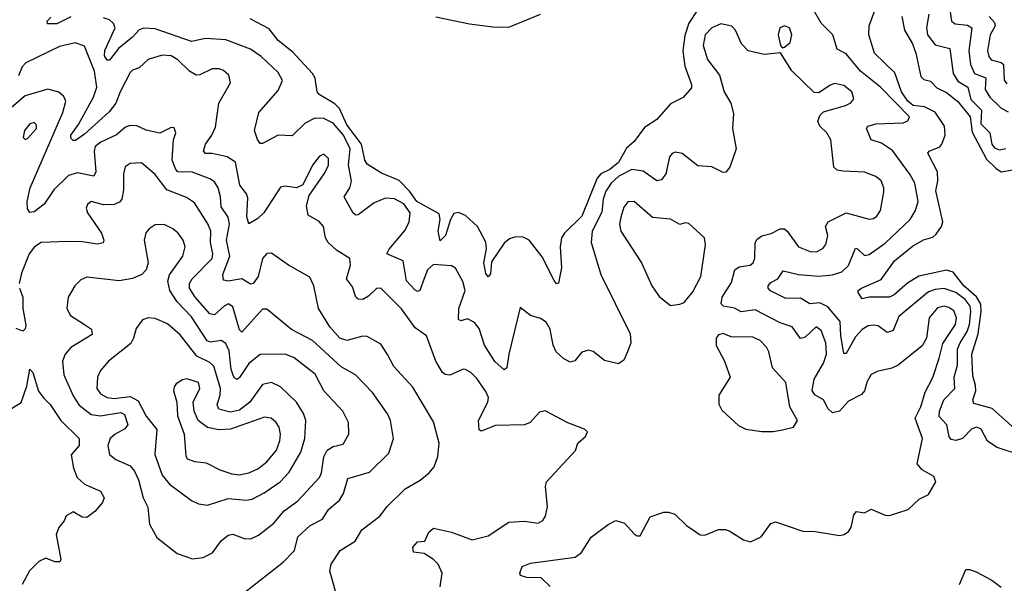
# Model space of a CAD drawing. Extents: x 1552294 to 1694791, y 811929 to 917222.
# Tile 21 of 256: x 1559891 to 1564208, y 847041 to 849511. Entities that reach past the tile are written whole.
import ezdxf

# ---------------------------------------------------------------- set-up
doc = ezdxf.new("R2010")
doc.units = 0

msp = doc.modelspace()

# ---------------------------------------------------------------- linework, layer by layer
at = {"layer": '0CON10XD'}
for points in [[(1564256.1, 847716.1), (1564155, 847807.6), (1564075, 847828.6), (1564070, 847845), (1564083.5, 847885), (1564081.9, 847908.1), (1564069.6, 847949.6), (1564065.6, 848045), (1564093.3, 848135), (1564107.3, 848232.7), (1564105.1, 848265), (1564086.8, 848296.9), (1564031, 848345), (1563984.3, 848404.3), (1563955, 848412.9), (1563833.4, 848386.6), (1563783, 848357), (1563725.4, 848304.6), (1563704.8, 848294.8), (1563615, 848294.7), (1563585, 848287.5), (1563567.1, 848315), (1563568, 848325), (1563581.2, 848335), (1563668, 848372), (1563726.2, 848455), (1563805, 848519.3), (1563853.9, 848546.1), (1563895, 848558.4), (1563908.8, 848571.2), (1563933.2, 848605), (1563938.4, 848625), (1563908.5, 848761.5), (1563916.2, 848805), (1563915.3, 848845), (1563873.3, 848926.7), (1563878.8, 848935), (1563925, 848954.5), (1563934.2, 848965.8), (1563948.2, 849005), (1563945.2, 849045), (1563905, 849106.2), (1563858.6, 849128.6), (1563808, 849135), (1563785, 849154.5), (1563757, 849195), (1563728.3, 849278.3), (1563638.8, 849365), (1563613.7, 849445), (1563615.5, 849485), (1563656.1, 849595)], [(1562863.8, 849556.2), (1562825, 849496.2), (1562807.5, 849442.5), (1562798.4, 849375), (1562807.7, 849307.7), (1562836.8, 849226.8), (1562836.8, 849213.3), (1562800.3, 849169.7), (1562745, 849142.3), (1562685, 849073.5), (1562631, 849039), (1562585, 848976.7), (1562552, 848948), (1562516, 848885), (1562479, 848855), (1562439.3, 848835), (1562422.7, 848817.3), (1562355, 848650.4), (1562279.1, 848575), (1562267.3, 848555), (1562261.1, 848515), (1562267.1, 848425), (1562253.3, 848356.7), (1562245, 848354), (1562235, 848367.5), (1562182.1, 848472.1), (1562125, 848545.3), (1562098.1, 848558.1), (1562065, 848558.9), (1562038.8, 848551.2), (1562015, 848532.2), (1561959.8, 848450.2), (1561955, 848397.5), (1561945, 848384), (1561935, 848398.8), (1561925.4, 848445), (1561937.2, 848507.2), (1561935, 848536.7), (1561897.6, 848605), (1561845, 848653.6), (1561815, 848666.6), (1561795, 848661.1), (1561780, 848635), (1561757.9, 848565), (1561735, 848542), (1561726.5, 848585), (1561735.3, 848635), (1561729.9, 848659.9), (1561631.9, 848715), (1561599.7, 848759.8), (1561555, 848806.7), (1561478, 848838), (1561415, 848878.6), (1561404.1, 848895), (1561389.2, 848965), (1561325, 849050.2), (1561292.5, 849122.5), (1561272.2, 849142.2), (1561203.8, 849183.8), (1561195.8, 849195), (1561187.1, 849255), (1561175.4, 849275.4), (1561088.6, 849368.6), (1561025, 849420), (1560985, 849470.9), (1560901.2, 849515)], [(1564275, 847604.7), (1564176.2, 847636.2), (1564134.2, 847664.2), (1564106.3, 847716.3), (1564087.5, 847725), (1564065, 847717.7), (1564024.7, 847675.3), (1563995, 847666.9), (1563975, 847670.5), (1563966.2, 847685), (1563956.5, 847735), (1563922.2, 847772.2), (1563924.3, 847795), (1563942.9, 847845), (1563991.4, 847895), (1563988.8, 847945), (1564002.6, 847997.4), (1564003.1, 848066.9), (1564013.9, 848095), (1564045.7, 848145), (1564055.3, 848175), (1564062, 848232), (1564058.6, 848255), (1564035.9, 848285), (1563995, 848315.9), (1563945, 848332.4), (1563905, 848328.5), (1563875, 848318.1), (1563745, 848210.5), (1563721.4, 848148.6), (1563695, 848140.4), (1563655, 848168.7), (1563635, 848172.7), (1563611.3, 848168.7), (1563585, 848153.9), (1563555, 848121.8), (1563515, 848048.6), (1563505, 848048), (1563500.9, 848065), (1563490.6, 848125), (1563488.2, 848188.2), (1563435, 848252.2), (1563399.5, 848269.5), (1563355, 848266.5), (1563315, 848290.9), (1563249.6, 848289.6), (1563183.1, 848323.1), (1563173.1, 848335), (1563173.1, 848345), (1563185, 848359.3), (1563215.6, 848375), (1563239.1, 848410.9), (1563305, 848394), (1563395, 848387.5), (1563455, 848392.7), (1563495, 848405.9), (1563525, 848433.8), (1563555, 848510), (1563565, 848507.5), (1563595, 848478), (1563615, 848482.2), (1563685, 848532.1), (1563794.6, 848635), (1563818.8, 848675), (1563830.6, 848715), (1563816.4, 848795), (1563794.5, 848834.5), (1563717.8, 848937.8), (1563669.4, 848969.4), (1563624.5, 848985), (1563604.5, 849035), (1563609.2, 849045), (1563645, 849054.2), (1563765, 849058.5), (1563785, 849068.6), (1563792.2, 849085), (1563665, 849215.3), (1563577.1, 849285), (1563515, 849361.5), (1563475, 849382.5), (1563455.8, 849445), (1563405, 849495.8), (1563370.8, 849555)], [(1560115, 849523.8), (1560053.3, 849493.3), (1560012.5, 849492.5), (1560010.8, 849505), (1560027.7, 849522.3)], [(1563225, 848183.2), (1563115, 848239.2), (1563055, 848231.5), (1563025, 848247.4), (1562976.3, 848256.3), (1562966, 848266), (1562970.3, 848295), (1563011.3, 848358.7), (1563027.1, 848415), (1563045, 848428.7), (1563094, 848436), (1563107.1, 848445), (1563114.1, 848465.9), (1563116.2, 848533.8), (1563125, 848549.1), (1563145, 848564), (1563186, 848574), (1563225, 848594.6), (1563243.9, 848593.9), (1563256.4, 848585), (1563306.3, 848516.3), (1563356.2, 848495), (1563385, 848493.9), (1563411.7, 848508.3), (1563425, 848526.2), (1563434.7, 848565), (1563424.7, 848605), (1563435.7, 848625), (1563515, 848664.7), (1563615, 848636.4), (1563635, 848640), (1563649.4, 848650.6), (1563665.4, 848675), (1563679.6, 848755), (1563680, 848775), (1563668.6, 848805), (1563644.6, 848824.6), (1563595, 848843.6), (1563502.1, 848847.9), (1563475, 848851.9), (1563461.1, 848865), (1563447.9, 848985), (1563430.5, 849015), (1563399.5, 849045), (1563390.9, 849065), (1563399.3, 849090.7), (1563415, 849107.8), (1563512, 849135), (1563535, 849146.9), (1563548.9, 849165), (1563538.9, 849195), (1563505, 849223.1), (1563465, 849231.1), (1563444.3, 849225), (1563395, 849190.8), (1563375, 849192), (1563276.9, 849286.9), (1563226.7, 849366.7), (1563155, 849358.2), (1563085.3, 849375.3), (1563055.4, 849405), (1563030, 849465), (1563013.3, 849483.3), (1562965, 849493.2), (1562925, 849476), (1562896.6, 849445), (1562888.1, 849398.1), (1562906.2, 849336.2), (1562958.6, 849268.6), (1562980, 849195), (1563009.4, 849145), (1563020.8, 849100.8), (1563016.9, 849035), (1563032.9, 848945), (1563004.4, 848865), (1562987.6, 848842.4), (1562975, 848841.4), (1562925, 848866.9), (1562865, 848870.6), (1562795, 848924.2), (1562765, 848930.8), (1562751.2, 848925), (1562739.7, 848910.3), (1562724.6, 848835.4), (1562705, 848809.5), (1562685, 848804.6), (1562625, 848846.8), (1562575, 848855.2), (1562517.6, 848825), (1562484.8, 848795), (1562460.4, 848759.6), (1562449.6, 848725), (1562443, 848667), (1562401.2, 848585), (1562397.1, 848535), (1562439.2, 848395), (1562568.1, 848135), (1562571.2, 848095), (1562556.2, 848055), (1562540.5, 848019.5), (1562516.9, 848003.1), (1562455, 848017.5), (1562405, 848056.9), (1562385, 848062.2), (1562356.4, 848053.6), (1562325, 848015.7), (1562305, 848010), (1562275, 848026.4), (1562243.1, 848055), (1562230.4, 848085), (1562217.1, 848155), (1562200, 848185), (1562175, 848202.2), (1562130, 848215), (1562085, 848250), (1562035.3, 848045), (1562026.4, 847985), (1562015, 847976.9), (1561975, 848012.5), (1561929.1, 848085), (1561905, 848157.1), (1561885, 848184.5), (1561855, 848200.5), (1561825, 848190.8), (1561815, 848196.7), (1561815.8, 848245), (1561844, 848325), (1561833.3, 848363.3), (1561802.4, 848422.4), (1561785, 848432.5), (1561705, 848437.8), (1561679.1, 848415), (1561663.8, 848376.2), (1561645.7, 848324.3), (1561635, 848320.4), (1561625, 848325.4), (1561586.6, 848366.6), (1561571.8, 848455), (1561501.4, 848485), (1561511.5, 848505), (1561580.8, 848589.2), (1561598.2, 848625), (1561603.1, 848665), (1561575, 848704), (1561535, 848725.8), (1561495, 848729.7), (1561445, 848708.7), (1561375, 848655.4), (1561365, 848653.8), (1561353.3, 848663.3), (1561313.6, 848735), (1561338.1, 848775), (1561346.5, 848803.5), (1561333.1, 848875), (1561339.9, 848945), (1561310.6, 849005), (1561265, 849058.1), (1561225, 849078.7), (1561185, 849080.2), (1561142.8, 849057.2), (1561085, 849002.5), (1561024.7, 849005.3), (1560955, 848968.1), (1560945, 848969.2), (1560934.3, 848985.7), (1560920.9, 849025), (1560939.5, 849105), (1561025, 849200.5), (1561043.8, 849245), (1561025, 849280.5), (1560949.4, 849349.4), (1560902.5, 849382.5), (1560795, 849422.3), (1560705, 849428.3), (1560645, 849416.2), (1560485, 849471.2), (1560435, 849473.8), (1560415, 849466.2), (1560386, 849434), (1560323.8, 849385), (1560285, 849334.4), (1560275, 849333.3), (1560262.8, 849352.8), (1560264.1, 849375.9), (1560309.7, 849475), (1560302.1, 849495), (1560285, 849510.9), (1560258.8, 849518.8)], [(1561715, 849524.3), (1561862.8, 849492.8), (1561965, 849480), (1562035, 849478.1), (1562175, 849536)], [(1563759.1, 849525), (1563770.9, 849465), (1563805.1, 849405.1), (1563819.8, 849365), (1563842.2, 849262.2), (1563855, 849249.4), (1563885, 849241.9), (1563912.5, 849212.5), (1563955, 849191.6), (1564005, 849153.4), (1564058.2, 849085), (1564067.7, 849017.7), (1564129.9, 848899.9), (1564170.2, 848860.2), (1564195, 848844.7), (1564245, 848853.8)], [(1563877, 849535), (1563866.2, 849475), (1563871.4, 849445), (1563905, 849400.9), (1563969.1, 849385), (1563983.3, 849275), (1564005, 849241.9), (1564047.9, 849215), (1564061.3, 849161.3), (1564107.7, 849115), (1564104.6, 849055), (1564144.7, 849015), (1564153.3, 848965), (1564165, 848950), (1564185, 848941.2), (1564215, 848947.4)], [(1563970.8, 849545), (1563976.9, 849505), (1563993.3, 849493.3), (1564047, 849487), (1564066.4, 849475), (1564052.9, 849375), (1564059.1, 849315), (1564077.5, 849275), (1564126.5, 849256.5), (1564124.4, 849205), (1564145, 849171.9), (1564195, 849123.2), (1564225, 849107.5)], [(1564141.3, 849525), (1564165, 849499.6), (1564167.9, 849485), (1564146.1, 849445), (1564134.8, 849375.2), (1564139.9, 849349.9), (1564150.8, 849335), (1564193.8, 849323.8), (1564205.2, 849315.2), (1564206.9, 849246.9), (1564219.8, 849229.8)], [(1563235, 849387.5), (1563245, 849391.2), (1563268.5, 849411.5), (1563276, 849445), (1563266.4, 849475), (1563245, 849484.5), (1563223.5, 849475), (1563217.1, 849445), (1563227.5, 849397.5), (1563235, 849387.5)], [(1561734.6, 847025), (1561744, 847085), (1561726.2, 847125), (1561705.7, 847145.8), (1561665, 847170.8), (1561617, 847177), (1561615, 847200), (1561635, 847222.5), (1561667.5, 847225), (1561685.6, 847264.4), (1561705, 847282), (1561785, 847264.7), (1561875, 847231.5), (1561945, 847248.7), (1562035, 847308.8), (1562105, 847313.5), (1562165, 847304.4), (1562184.4, 847315.6), (1562195.8, 847335), (1562204.5, 847375.5), (1562197.1, 847465), (1562200.9, 847485), (1562327.3, 847622.7), (1562338.8, 847655), (1562372.5, 847685), (1562380, 847705), (1562367, 847717), (1562295, 847744), (1562195, 847796.2), (1562169.5, 847790.5), (1562128.8, 847745), (1562105, 847735.7), (1561977.8, 847732.2), (1561915, 847708), (1561905, 847713.3), (1561902.9, 847755), (1561943.8, 847835), (1561946.2, 847855), (1561935, 847881.4), (1561895, 847938.9), (1561868.6, 847965), (1561845, 847978.1), (1561835, 847978.9), (1561776.9, 847953.1), (1561756.2, 847956.2), (1561745, 847964.4), (1561715, 848014.2), (1561675.4, 848125.4), (1561625, 848161.1), (1561565, 848244.4), (1561475, 848334.2), (1561455, 848333.1), (1561421, 848299), (1561395.5, 848284.5), (1561375, 848286.2), (1561365, 848294.7), (1561349.7, 848339.7), (1561323.5, 848375), (1561341.1, 848435), (1561338.1, 848465), (1561280.6, 848500.6), (1561243.8, 848535), (1561232.3, 848555), (1561223.1, 848605), (1561203.8, 848626.2), (1561155.6, 848655), (1561148.2, 848695), (1561159.7, 848740.3), (1561226, 848835), (1561245, 848872.5), (1561245, 848902.5), (1561225, 848922.5), (1561205, 848913.3), (1561175, 848873.3), (1561132, 848788), (1561105, 848773.8), (1561055, 848782), (1561035, 848777.5), (1560961.8, 848665), (1560935, 848639.5), (1560895, 848616.2), (1560887.4, 848647.4), (1560891, 848731), (1560885, 848748.1), (1560856.2, 848786.2), (1560837, 848887), (1560800.8, 848910.8), (1560735.4, 848924.6), (1560705, 848924.5), (1560697.1, 848935), (1560705.5, 848965), (1560733.9, 849005), (1560749.4, 849040.6), (1560764.6, 849145), (1560815.6, 849235), (1560807.8, 849267.8), (1560785, 849288.1), (1560765.4, 849295.4), (1560734.6, 849295.4), (1560680.8, 849269.2), (1560665, 849267.5), (1560635, 849286.1), (1560585, 849335.3), (1560555, 849353.3), (1560515, 849355.3), (1560455, 849337.3), (1560415, 849300), (1560385, 849289.5), (1560375, 849280), (1560331, 849195), (1560312.2, 849145), (1560283.3, 849106.7), (1560175, 849009.4), (1560135, 848982), (1560125, 848981.1), (1560115, 848991.4), (1560115.3, 849005), (1560148.3, 849051.7), (1560215, 849172.1), (1560228.7, 849215), (1560219.4, 849285), (1560175.3, 849395.3), (1560135, 849409.5), (1560065, 849393.3), (1559918.3, 849321.7), (1559902.2, 849305), (1559885.2, 849265)], [(1560093.5, 849153.5), (1560085, 849174), (1560063.1, 849193.1), (1560015, 849206.4), (1559915, 849178.2), (1559845, 849117.5)], [(1561278.5, 846995), (1561251.1, 847095), (1561256.9, 847125), (1561296, 847184), (1561361.9, 847225), (1561391.2, 847275), (1561469.4, 847335), (1561502.2, 847377.8), (1561580.6, 847455), (1561646.6, 847493.4), (1561686.7, 847525), (1561708.3, 847551.7), (1561723.7, 847596.3), (1561730.4, 847655), (1561705, 847748.8), (1561615, 847900.6), (1561531.3, 847991.3), (1561503.3, 848043.3), (1561475, 848089.4), (1561415, 848123.1), (1561395, 848124.5), (1561325, 848105.3), (1561295, 848115.4), (1561250.8, 848165), (1561201.8, 848245), (1561180.8, 848345), (1561163.1, 848383.1), (1561070, 848435), (1560995, 848488.1), (1560975, 848486.9), (1560955.5, 848465), (1560935.9, 848385), (1560915, 848354.4), (1560902.4, 848352.4), (1560865, 848374.7), (1560805, 848365.9), (1560785, 848369.4), (1560781.2, 848395), (1560811.9, 848475), (1560797.6, 848545), (1560811.1, 848615), (1560805.8, 848645.8), (1560775, 848690.8), (1560772, 848735), (1560761.2, 848775), (1560745, 848800.8), (1560725, 848814), (1560645, 848843.8), (1560605, 848843.5), (1560585, 848844.7), (1560575, 848854.6), (1560559.8, 848895), (1560565.6, 848985), (1560575.8, 849015.8), (1560567.7, 849037.7), (1560555, 849038.8), (1560505, 849014.4), (1560445, 849026.9), (1560405, 849045.6), (1560375, 849047.3), (1560355, 849039.6), (1560315, 849005.9), (1560246.5, 848975), (1560221.8, 848955), (1560217.6, 848935), (1560224.6, 848845), (1560215.7, 848825), (1560145, 848840.5), (1560105, 848828.4), (1560041.1, 848765), (1559998, 848702), (1559955, 848669.2), (1559935, 848666.2), (1559925, 848682.5), (1559923.9, 848713.9), (1559936.7, 848775), (1560080.3, 849105), (1560093.5, 849153.5)], [(1559915, 848986.2), (1559925, 848990), (1559965, 849034.3), (1559965, 849050), (1559955, 849060), (1559935, 849054.4), (1559912.5, 849025), (1559906.2, 848995), (1559915, 848986.2)], [(1560878.3, 847001.7), (1561046.4, 847133.6), (1561095.2, 847184.8), (1561110.9, 847245), (1561165.3, 847294.7), (1561218.6, 847321.4), (1561245, 847364.5), (1561293.6, 847405), (1561311.2, 847435), (1561330.1, 847499.9), (1561425, 847527.5), (1561509.2, 847610.8), (1561530, 847675), (1561517.5, 847755), (1561504, 847784), (1561437.7, 847877.7), (1561363.3, 847955), (1561300.1, 847990.1), (1561175, 848104.7), (1561082.7, 848152.7), (1560975, 848242.5), (1560955, 848242.9), (1560865, 848141.4), (1560855, 848152), (1560825, 848253.3), (1560806, 848266), (1560787.1, 848255), (1560745, 848217.3), (1560725, 848221.8), (1560660, 848295), (1560635.3, 848335), (1560635.3, 848355), (1560647.3, 848375), (1560735.2, 848465), (1560737.6, 848485), (1560727.2, 848535), (1560729, 848585), (1560716.5, 848616.5), (1560658, 848708), (1560622.6, 848732.6), (1560535.5, 848765.5), (1560485, 848832.7), (1560425, 848884.4), (1560375, 848881.5), (1560353.3, 848866.7), (1560346.2, 848835), (1560346.4, 848765), (1560338.2, 848725), (1560328.5, 848711.5), (1560305, 848701.9), (1560259.1, 848699.1), (1560205, 848714.3), (1560188.7, 848701.3), (1560183.1, 848685), (1560187.8, 848665), (1560249.5, 848575), (1560260, 848545), (1560257.1, 848532.9), (1560232.6, 848527.4), (1560165, 848537.4), (1560101.5, 848538.5), (1559985, 848535.4), (1559955.6, 848515), (1559932.5, 848485), (1559899.3, 848400.7), (1559889.3, 848355)], [(1562745, 848259.2), (1562785, 848263.8), (1562805, 848271.2), (1562841.9, 848318.1), (1562876.9, 848385), (1562898.1, 848525), (1562894, 848555), (1562825, 848617.5), (1562809.5, 848620.5), (1562785, 848614), (1562745, 848636.9), (1562665, 848644.5), (1562585, 848714.4), (1562557, 848713), (1562540.4, 848689.6), (1562526.2, 848645), (1562520.8, 848615), (1562526.9, 848585), (1562617.8, 848445), (1562663.1, 848345), (1562695, 848297.5), (1562745, 848259.2)], [(1560648.7, 847148.7), (1560695, 847153.5), (1560735.7, 847174.3), (1560775, 847226.5), (1560805, 847252.5), (1560825, 847256.7), (1560875, 847237.3), (1560905, 847235.5), (1560938.3, 847251.7), (1561005, 847304.4), (1561051, 847359), (1561108.5, 847401.5), (1561205.7, 847504.3), (1561214.7, 847525), (1561224.8, 847595.2), (1561238.8, 847625), (1561265, 847640.4), (1561309.8, 847650.2), (1561334.4, 847695), (1561332.5, 847745), (1561307.9, 847795), (1561224.5, 847885), (1561187, 847957), (1561095, 848028.7), (1561055, 848044.7), (1560945, 848043.1), (1560895.3, 848005), (1560855, 847943.3), (1560845, 847934.5), (1560831.4, 847941.4), (1560818.6, 847978.6), (1560809.2, 848059.2), (1560795, 848092.3), (1560775, 848105.8), (1560728.2, 848098.2), (1560713.3, 848103.3), (1560645, 848209.2), (1560581.4, 848275), (1560548.9, 848325), (1560540.5, 848365), (1560547.3, 848392.7), (1560606.9, 848475), (1560616.2, 848515), (1560607.8, 848545), (1560585.4, 848575.4), (1560562, 848595), (1560525, 848613.1), (1560485, 848611.4), (1560458, 848595), (1560443.4, 848576.6), (1560436.7, 848545), (1560454.6, 848445), (1560445.3, 848414.7), (1560426.3, 848393.7), (1560385, 848377.3), (1560327.2, 848367.2), (1560185, 848382.2), (1560159.3, 848370.7), (1560132.9, 848345), (1560103.1, 848295), (1560097.1, 848245), (1560114.3, 848215), (1560175, 848175.5), (1560205.3, 848155.3), (1560208.6, 848131.4), (1560115.6, 848075), (1560090.5, 848045), (1560078.8, 848015), (1560084.7, 847954.7), (1560125, 847863.3), (1560152.4, 847822.4), (1560205, 847780.5), (1560245, 847775.6), (1560335, 847789.1), (1560350.5, 847780.5), (1560365.3, 847734.8), (1560351.6, 847718.4), (1560309.5, 847695), (1560287.5, 847675), (1560277.5, 847645), (1560285.5, 847605.5), (1560313.1, 847583.1), (1560375.3, 847555.3), (1560395, 847533.1), (1560411.6, 847495), (1560432, 847415), (1560452.5, 847375), (1560459.7, 847299.7), (1560492.2, 847242.2), (1560582, 847172), (1560648.7, 847148.7)], [(1559890.4, 848335), (1559905.3, 848295), (1559904.7, 848245), (1559917.5, 848172.5), (1559915, 848156.7), (1559905, 848146), (1559875, 848157.5)], [(1562217.2, 847027.2), (1562176.7, 847065), (1562115, 847066.5), (1562086.7, 847075), (1562083.8, 847085), (1562094, 847115), (1562131.1, 847128.9), (1562326.7, 847155), (1562353.7, 847176.3), (1562397.3, 847242.7), (1562471.2, 847298.8), (1562505, 847316.7), (1562542.5, 847305), (1562585, 847257.5), (1562598.3, 847248.3), (1562611.7, 847248.3), (1562655, 847332.5), (1562715, 847353.3), (1562735, 847353.3), (1562763.6, 847343.6), (1562815, 847293.8), (1562855, 847266.2), (1562875, 847253.3), (1562895, 847252.5), (1562955, 847276.7), (1562985, 847276.7), (1563005, 847270), (1563065, 847231.2), (1563095, 847223.3), (1563142.5, 847245), (1563185, 847302.5), (1563205, 847310), (1563325, 847270), (1563378.3, 847268.3), (1563485, 847250), (1563505.9, 847254.1), (1563525, 847267.5), (1563536.2, 847285), (1563548.3, 847341.7), (1563560, 847355), (1563595, 847350), (1563625, 847365.8), (1563685, 847340), (1563705, 847337.5), (1563786.7, 847365), (1563835, 847410), (1563875, 847430), (1563907.5, 847485), (1563899.5, 847509.5), (1563848.5, 847538.5), (1563825.6, 847565), (1563849.6, 847675), (1563816.8, 847765), (1563841.8, 847815), (1563861.1, 847878.9), (1563895, 847942.5), (1563922, 848028), (1563937.8, 848092.2), (1563994.7, 848175), (1563998.9, 848205), (1563986.1, 848235), (1563965, 848250), (1563944.8, 848255.2), (1563915, 848247.6), (1563878.2, 848205), (1563866.9, 848115), (1563847.6, 848082.4), (1563743.3, 847996.7), (1563715, 847983.5), (1563650.7, 847969.3), (1563625, 847955.8), (1563607.1, 847925), (1563595.5, 847885), (1563582.2, 847867.8), (1563525, 847839.1), (1563485, 847795.4), (1563455, 847787.7), (1563436.2, 847805), (1563414.8, 847844.8), (1563376.8, 847866.8), (1563365.9, 847885.9), (1563373.8, 847935), (1563414.8, 848005.2), (1563428, 848045), (1563425.5, 848095.5), (1563405, 848149.4), (1563383.8, 848165), (1563335, 848119.1), (1563315, 848114.5), (1563277.3, 848165), (1563225, 848183.2)], [(1560715, 847383.8), (1560805, 847413.3), (1560885, 847405.9), (1560909.9, 847410.1), (1560963.2, 847436.8), (1561033.1, 847485), (1561072.5, 847527.5), (1561124.1, 847615), (1561141.8, 847675), (1561146.2, 847755), (1561135.4, 847785), (1561105, 847834.5), (1561035, 847901.8), (1560995, 847920.4), (1560955, 847912.7), (1560900, 847835), (1560855, 847799.6), (1560815, 847790.4), (1560763.8, 847803.8), (1560756.9, 847825), (1560769.8, 847865), (1560770.8, 847895), (1560742, 847992), (1560725, 848008.9), (1560667, 848037), (1560595, 848130.4), (1560538.7, 848178.7), (1560485, 848201.9), (1560455, 848204.2), (1560428.8, 848195), (1560402, 848158), (1560390.5, 848115), (1560377.8, 848092.2), (1560280, 848015), (1560246, 847974), (1560232.9, 847945), (1560229.3, 847895), (1560245, 847871.5), (1560275, 847854.8), (1560305, 847851.1), (1560375, 847859.4), (1560411, 847841), (1560445, 847773.8), (1560492.5, 847715), (1560484.2, 847605), (1560515, 847514.4), (1560547.8, 847475), (1560645, 847404.5), (1560675, 847389.1), (1560715, 847383.8)], [(1563195, 847705.8), (1563235, 847714.2), (1563283.3, 847725), (1563300.8, 847755), (1563268.2, 847815), (1563250.4, 847920.4), (1563192.2, 847985), (1563175.5, 848055), (1563165, 848075.7), (1563138.1, 848105), (1563105, 848120.4), (1563010.9, 848120.9), (1562975, 848135.5), (1562955, 848130), (1562944.5, 848115), (1562945, 848082.5), (1562981.5, 848015), (1563005.6, 847945), (1562955.8, 847865), (1562955.8, 847825.8), (1562969.1, 847799.1), (1563042.1, 847732.1), (1563075, 847715.8), (1563145, 847705.8), (1563195, 847705.8)], [(1559772.8, 847757.2), (1559897.2, 847832.8), (1559922.1, 847905), (1559935, 847980), (1559948.5, 847965), (1559973.3, 847883.3), (1559995, 847854.5), (1560025, 847824.4), (1560071.5, 847755), (1560151.4, 847675), (1560151.1, 847645), (1560116.7, 847603.3), (1560127.1, 847545), (1560142.7, 847505), (1560175.6, 847475), (1560245.7, 847445), (1560261.1, 847415), (1560254.3, 847395), (1560220, 847355), (1560185, 847330), (1560165, 847330.8), (1560125, 847353.8), (1560095, 847336.7), (1560085.8, 847314.2), (1560062.5, 847285), (1560051.1, 847255), (1560072, 847145), (1560067.5, 847135), (1560044.6, 847134.6), (1560005, 847151.4), (1559975, 847135.8), (1559934, 847095), (1559901.2, 847035)], [(1560855, 847516.5), (1560895, 847524.7), (1560935, 847542.9), (1560975, 847573.4), (1561016.9, 847625), (1561031.7, 847665), (1561034.2, 847694.2), (1561029.3, 847725), (1561016.2, 847746.2), (1560994.1, 847764.1), (1560965, 847768.7), (1560815, 847716.4), (1560763.7, 847713.7), (1560715, 847724), (1560673.8, 847755), (1560655.8, 847795), (1560651.8, 847835), (1560680.9, 847895), (1560675, 847920.8), (1560623.6, 847936.4), (1560605, 847933.1), (1560577.5, 847915), (1560567.9, 847902.1), (1560565.5, 847885), (1560580, 847835), (1560582.5, 847775), (1560612.7, 847695), (1560619.4, 847599.4), (1560625, 847586.2), (1560657.5, 847575), (1560708.2, 847568.2), (1560768.1, 847538.1), (1560820.6, 847520.6), (1560855, 847516.5)], [(1564011.2, 847035), (1564038.8, 847101.2), (1564055, 847102), (1564085, 847090.6), (1564154, 847055), (1564195, 847023.3)]]:
    msp.add_lwpolyline(points, dxfattribs=at)

doc.saveas('drawing.dxf')
